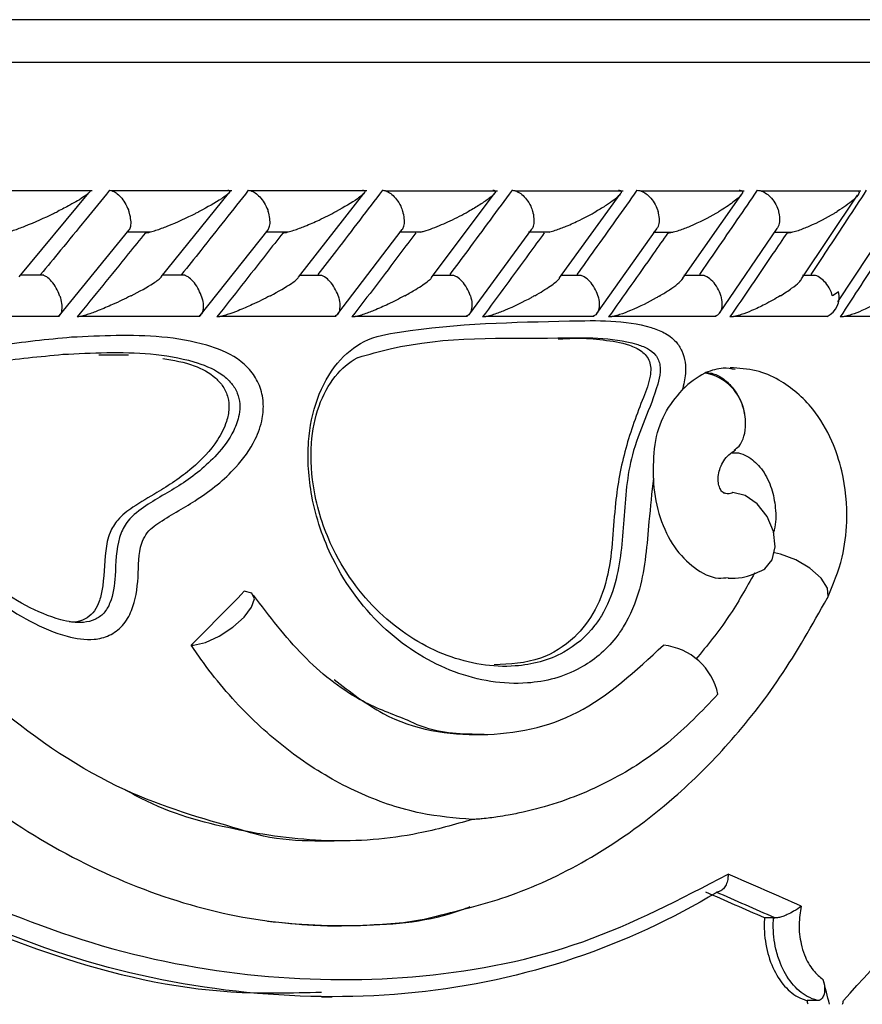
# Model space of a CAD drawing. Header units: millimetres. Extents: x 67.9 to 154, y 110.8 to 178.6.
# Tile 67 of 109: x 93 to 94, y 125.3 to 126.5. Entities that reach past the tile are written whole.
import ezdxf

# ---------------------------------------------------------------- set-up
doc = ezdxf.new("R2010")
doc.units = ezdxf.units.MM

msp = doc.modelspace()

# ---------------------------------------------------------------- linework, layer by layer
at = {"color": 7, "linetype": 'Continuous', "lineweight": 25}
for p, q in [((86.059, 126.5052), (94.4393, 126.5052)), ((93.1317, 126.3037), (92.986, 126.3037)), ((93.296, 126.3037), (93.155, 126.3037)), ((93.4549, 126.3037), (93.3185, 126.3037)), ((93.6084, 126.3036), (93.4766, 126.3036)), ((93.7564, 126.3036), (93.6294, 126.3036)), ((93.8989, 126.3035), (93.7767, 126.3035)), ((94.0358, 126.3035), (93.9186, 126.3035)), ((93.0457, 126.2028), (93.1277, 126.3014)), ((93.2129, 126.2027), (93.2919, 126.3008)), ((93.3745, 126.2023), (93.4511, 126.3007)), ((93.5307, 126.202), (93.6046, 126.3003)), ((93.6814, 126.2015), (93.7528, 126.2999)), ((93.8267, 126.2011), (93.8955, 126.2996)), ((93.9663, 126.2003), (94.0322, 126.2986)), ((93.0928, 126.157), (93.1753, 126.2579)), ((93.2587, 126.1571), (93.3386, 126.2581)), ((93.4206, 126.1591), (93.4965, 126.2584)), ((93.5758, 126.1594), (93.649, 126.2587)), ((93.7255, 126.1598), (93.7961, 126.259)), ((93.8697, 126.1602), (93.9376, 126.2595)), ((94.0091, 126.1732), (94.0663, 126.2604)), ((93.173, 126.2556), (93.2, 126.2556)), ((93.3359, 126.2556), (93.3618, 126.2556)), ((93.4933, 126.2555), (93.5182, 126.2555)), ((93.6452, 126.2555), (93.6692, 126.2555)), ((93.7916, 126.2554), (93.8147, 126.2554)), ((93.9348, 126.2554), (93.9548, 126.2554)), ((93.0749, 126.2046), (93.0471, 126.2046)), ((93.241, 126.2046), (93.2143, 126.2046)), ((93.4018, 126.2045), (93.3758, 126.2045)), ((93.5571, 126.2045), (93.5319, 126.2045)), ((93.7071, 126.2044), (93.6825, 126.2044)), ((93.8515, 126.2044), (93.8277, 126.2044)), ((93.9828, 126.2043), (93.9674, 126.2043)), ((92.9469, 126.1565), (93.0933, 126.1565)), ((93.1171, 126.1565), (93.2588, 126.1565)), ((93.2817, 126.1564), (93.4187, 126.1564)), ((93.4409, 126.1564), (93.5733, 126.1564)), ((93.5947, 126.1563), (93.7223, 126.1563)), ((93.7431, 126.1563), (93.8659, 126.1563)), ((93.8861, 126.1563), (93.9962, 126.1563)), ((94.0167, 126.1566), (94.129, 126.1566)), ((93.1396, 126.1111), (93.1746, 126.1109)), ((93.8536, 126.0902), (93.8525, 126.0896)), ((93.9332, 125.4488), (93.9226, 125.4488)), ((93.9332, 125.4488), (93.9347, 125.4488)), ((93.4015, 125.3559), (93.4141, 125.3559)), ((93.985, 125.3515), (93.9728, 125.3515))]:
    msp.add_line(p, q, dxfattribs=at)
at = {"color": 1, "linetype": 'Continuous', "lineweight": 25}
msp.add_line((86.009, 126.4552), (94.4819, 126.4552), dxfattribs=at)
at = {"color": 7, "linetype": 'Continuous', "lineweight": 25, "flags": 128}
for points in [[(93.922, 125.8586), (93.923, 125.8593), (93.9316, 125.8699), (93.9352, 125.8852), (93.9331, 125.9031), (93.9257, 125.9207), (93.9141, 125.9356), (93.9, 125.9455), (93.8855, 125.949)], [(93.2509, 125.7696), (93.2649, 125.7728), (93.2811, 125.7802), (93.297, 125.7906), (93.3104, 125.8026), (93.3193, 125.8143), (93.3225, 125.8241), (93.3195, 125.8306), (93.3107, 125.8329)]]:
    msp.add_lwpolyline(points, dxfattribs=at)
at = {"color": 1, "linetype": 'Continuous', "lineweight": 25, "flags": 128}
msp.add_lwpolyline([(93.9967, 125.8251), (93.9974, 125.8268), (93.9967, 125.8367), (93.9892, 125.8484), (93.9761, 125.86), (93.9594, 125.8699), (93.9416, 125.8765), (93.9343, 125.8781)], dxfattribs=at)
at = {"color": 7, "linetype": 'Continuous', "lineweight": 25}
for centre, radius, start, end in [((93.9851, 126.1792), 0.0255, 295.9257, 13.6549), ((93.843, 126.0337), 0.0567, 8.5242, 80.4239), ((93.2483, 125.8005), 0.0311, 269.9145, 274.9186), ((93.7965, 125.6969), 0.0729, 11.763, 84.3652), ((90.5803, 126.3485), 4.3787, 298.7805, 346.8668)]:
    msp.add_arc(centre, radius, start, end, dxfattribs=at)
for centre, major_axis, ratio, start_param, end_param in [((90.584, 125.8012), (4.439, 3.4799), 0.318211, 5.089531, 5.106425), ((90.584, 125.6846), (4.5707, -1.1197), 0.177589, 0.782351, 0.809908), ((90.584, 125.9262), (4.3917, 2.4937), 0.514092, 5.276504, 5.318808), ((90.584, 125.6637), (4.5306, -1.1151), 0.17828, 0.787218, 0.809435), ((90.5794, 125.6655), (4.5506, -1.12), 0.17828, 0.786593, 0.808741), ((90.584, 127.4425), (-3.7625, 12.2147), 0.213088, 4.474822, 4.477222), ((90.584, 127.4425), (-3.7296, 12.1079), 0.213088, 4.473289, 4.473655), ((90.584, 127.9255), (2.5598, 15.0545), 0.251876, 4.583234, 4.583529)]:
    msp.add_ellipse(centre, major_axis=major_axis, ratio=ratio, start_param=start_param, end_param=end_param, dxfattribs=at)
for points, knots in [([(93.1522, 126.3045), (93.1427, 126.2929), (93.1235, 126.2694), (93.0965, 126.2363), (93.0789, 126.215), (93.071, 126.2055)], [0, 0, 0, 0, 0.352654, 0.712616, 1, 1, 1, 1]), ([(93.129, 126.3042), (93.1291, 126.3039), (93.1294, 126.303), (93.1268, 126.3004), (93.1197, 126.2951), (93.1075, 126.2881), (93.0961, 126.2821), (93.091, 126.2796), (93.091, 126.2795)], [0, 0, 0, 0, 0.0654568, 0.1993074, 0.3322446, 0.717321, 0.9961713, 1, 1, 1, 1]), ([(93.1522, 126.3045), (93.1531, 126.3045), (93.1555, 126.3042), (93.16, 126.3018), (93.1654, 126.2968), (93.1705, 126.2898), (93.1734, 126.2837), (93.1747, 126.2802), (93.1749, 126.2796), (93.1749, 126.2795)], [0, 0, 0, 0, 0.115717, 0.305809, 0.501194, 0.725709, 0.950396, 0.993491, 1, 1, 1, 1]), ([(93.3154, 126.3045), (93.3062, 126.2929), (93.2877, 126.2693), (93.2615, 126.2363), (93.2444, 126.215), (93.2369, 126.2055)], [0, 0, 0, 0, 0.353113, 0.713537, 1, 1, 1, 1]), ([(93.2913, 126.3045), (93.2916, 126.3045), (93.2926, 126.3045), (93.2936, 126.3041), (93.2937, 126.3023), (93.29, 126.2989), (93.2791, 126.2912), (93.2674, 126.2846), (93.2576, 126.2796), (93.2576, 126.2795)], [0, 0, 0, 0, 0.02335, 0.073462, 0.134698, 0.325553, 0.472796, 0.996411, 1, 1, 1, 1]), ([(93.3154, 126.3045), (93.3164, 126.3045), (93.319, 126.3042), (93.3236, 126.3018), (93.3292, 126.2968), (93.3343, 126.2898), (93.3373, 126.2837), (93.3386, 126.2802), (93.3388, 126.2796), (93.3388, 126.2795)], [0, 0, 0, 0, 0.115812, 0.305837, 0.501174, 0.72572, 0.95044, 0.993495, 1, 1, 1, 1]), ([(93.4732, 126.3045), (93.4643, 126.2929), (93.4464, 126.2693), (93.4211, 126.2363), (93.4046, 126.2149), (93.3973, 126.2055)], [0, 0, 0, 0, 0.353555, 0.714102, 1, 1, 1, 1]), ([(93.4499, 126.3045), (93.4501, 126.3045), (93.4508, 126.3045), (93.4519, 126.3044), (93.4528, 126.3037), (93.4523, 126.3018), (93.4492, 126.2986), (93.4393, 126.2911), (93.4281, 126.2846), (93.4187, 126.2796), (93.4187, 126.2795)], [0, 0, 0, 0, 0.0130732, 0.044023, 0.1002245, 0.1663566, 0.3297208, 0.4739231, 0.9964125, 1, 1, 1, 1]), ([(93.4732, 126.3045), (93.4734, 126.3045), (93.4751, 126.3045), (93.4789, 126.3035), (93.4845, 126.2997), (93.4901, 126.2938), (93.4944, 126.2868), (93.4965, 126.2817), (93.4971, 126.2796), (93.4972, 126.2795)], [0, 0, 0, 0, 0.0167419, 0.2070718, 0.3985504, 0.5993354, 0.8310375, 0.9934948, 1, 1, 1, 1]), ([(93.6256, 126.3045), (93.617, 126.2929), (93.5997, 126.2693), (93.5753, 126.2363), (93.5594, 126.215), (93.5523, 126.2055)], [0, 0, 0, 0, 0.353342, 0.713673, 1, 1, 1, 1]), ([(93.603, 126.3045), (93.6031, 126.3045), (93.6039, 126.3046), (93.6054, 126.3044), (93.6064, 126.3034), (93.6053, 126.3004), (93.599, 126.2949), (93.5881, 126.2875), (93.5792, 126.2822), (93.5744, 126.2796), (93.5743, 126.2795)], [0, 0, 0, 0, 0.002835, 0.050977, 0.110337, 0.207812, 0.453185, 0.72164, 0.996415, 1, 1, 1, 1]), ([(93.6256, 126.3045), (93.6257, 126.3045), (93.6276, 126.3045), (93.6316, 126.3035), (93.6374, 126.2997), (93.643, 126.2938), (93.6474, 126.2868), (93.6494, 126.2817), (93.6501, 126.2796), (93.6501, 126.2795)], [0, 0, 0, 0, 0.016652, 0.207028, 0.398551, 0.59936, 0.831024, 0.993492, 1, 1, 1, 1]), ([(93.7725, 126.3045), (93.7643, 126.2929), (93.7477, 126.2694), (93.7241, 126.2364), (93.7087, 126.215), (93.7019, 126.2055)], [0, 0, 0, 0, 0.35247, 0.712244, 1, 1, 1, 1]), ([(93.7507, 126.3045), (93.7513, 126.3045), (93.7527, 126.3045), (93.7541, 126.3038), (93.7545, 126.302), (93.7505, 126.2966), (93.7396, 126.2886), (93.7289, 126.2821), (93.7245, 126.2796), (93.7245, 126.2795)], [0, 0, 0, 0, 0.038857, 0.084812, 0.162938, 0.312696, 0.736905, 0.996415, 1, 1, 1, 1]), ([(93.7725, 126.3045), (93.7737, 126.3045), (93.7766, 126.3042), (93.7819, 126.3018), (93.7879, 126.2969), (93.7933, 126.2898), (93.7962, 126.2837), (93.7973, 126.2802), (93.7975, 126.2796), (93.7975, 126.2795)], [0, 0, 0, 0, 0.11561, 0.30578, 0.501222, 0.725698, 0.950344, 0.993485, 1, 1, 1, 1]), ([(93.914, 126.3045), (93.9061, 126.2929), (93.8901, 126.2695), (93.8675, 126.2365), (93.8526, 126.2151), (93.846, 126.2055)], [0, 0, 0, 0, 0.351573, 0.71044, 1, 1, 1, 1]), ([(93.8929, 126.3045), (93.8933, 126.3045), (93.8946, 126.3045), (93.8962, 126.304), (93.8972, 126.3026), (93.8952, 126.2982), (93.8858, 126.2902), (93.8752, 126.2832), (93.8692, 126.2796), (93.8691, 126.2795)], [0, 0, 0, 0, 0.027389, 0.072139, 0.141885, 0.269095, 0.620342, 0.996419, 1, 1, 1, 1]), ([(93.914, 126.3045), (93.9152, 126.3045), (93.9183, 126.3042), (93.9237, 126.3018), (93.9298, 126.2969), (93.9352, 126.2898), (93.9381, 126.2837), (93.9392, 126.2802), (93.9393, 126.2796), (93.9394, 126.2795)], [0, 0, 0, 0, 0.115379, 0.305714, 0.501275, 0.725673, 0.950237, 0.993474, 1, 1, 1, 1]), ([(94.0423, 126.3045), (94.0347, 126.2929), (94.0194, 126.2694), (93.9976, 126.2364), (93.9833, 126.215), (93.977, 126.2055)], [0, 0, 0, 0, 0.351147, 0.71273, 1, 1, 1, 1]), ([(94.0333, 126.3034), (94.0334, 126.3034), (94.0343, 126.3027), (94.0331, 126.2993), (94.028, 126.2936), (94.0187, 126.2864), (94.0119, 126.2819), (94.0082, 126.2796), (94.0082, 126.2795)], [0, 0, 0, 0, 0.014335, 0.137668, 0.465516, 0.728745, 0.99598, 1, 1, 1, 1]), ([(93.0271, 126.2545), (93.0277, 126.2546), (93.0292, 126.2547), (93.0334, 126.2556), (93.0415, 126.2581), (93.0605, 126.2653), (93.0775, 126.2729), (93.0894, 126.2788), (93.0909, 126.2795), (93.091, 126.2795)], [0, 0, 0, 0, 0.042786, 0.100388, 0.193836, 0.38606, 0.920541, 0.996406, 1, 1, 1, 1]), ([(93.1753, 126.2579), (93.176, 126.2592), (93.1775, 126.2623), (93.1775, 126.2693), (93.1763, 126.2754), (93.1752, 126.2788), (93.175, 126.2795), (93.1749, 126.2795)], [0, 0, 0, 0, 0.268947, 0.598111, 0.92752, 0.990458, 1, 1, 1, 1]), ([(93.1943, 126.2545), (93.195, 126.2546), (93.1966, 126.2547), (93.2009, 126.2556), (93.209, 126.2581), (93.228, 126.2653), (93.2446, 126.273), (93.256, 126.2788), (93.2575, 126.2795), (93.2576, 126.2795)], [0, 0, 0, 0, 0.042956, 0.100766, 0.194516, 0.387196, 0.921582, 0.996403, 1, 1, 1, 1]), ([(93.3386, 126.2581), (93.3393, 126.2594), (93.3409, 126.2624), (93.3412, 126.2693), (93.3401, 126.2754), (93.339, 126.2788), (93.3388, 126.2795), (93.3388, 126.2795)], [0, 0, 0, 0, 0.256903, 0.591523, 0.926397, 0.990308, 1, 1, 1, 1]), ([(93.3562, 126.2545), (93.3569, 126.2546), (93.3586, 126.2547), (93.363, 126.2556), (93.3711, 126.2581), (93.3837, 126.2629), (93.4006, 126.2703), (93.4123, 126.2762), (93.4186, 126.2795), (93.4187, 126.2795)], [0, 0, 0, 0, 0.0427322, 0.1004528, 0.1939263, 0.3857616, 0.648647, 0.9964065, 1, 1, 1, 1]), ([(93.4965, 126.2584), (93.4972, 126.2596), (93.4989, 126.2625), (93.4994, 126.2693), (93.4984, 126.2754), (93.4974, 126.2788), (93.4972, 126.2795), (93.4972, 126.2795)], [0, 0, 0, 0, 0.242875, 0.583818, 0.92502, 0.990126, 1, 1, 1, 1]), ([(93.5183, 126.2554), (93.5196, 126.2558), (93.5242, 126.2569), (93.5365, 126.2613), (93.5543, 126.2691), (93.5676, 126.2758), (93.5743, 126.2795), (93.5743, 126.2795)], [0, 0, 0, 0, 0.063346, 0.218744, 0.574024, 0.996037, 1, 1, 1, 1]), ([(93.6489, 126.2588), (93.6496, 126.2599), (93.6515, 126.2626), (93.6521, 126.2693), (93.6513, 126.2754), (93.6503, 126.2788), (93.6501, 126.2795), (93.6501, 126.2795)], [0, 0, 0, 0, 0.226106, 0.574576, 0.923309, 0.989902, 1, 1, 1, 1]), ([(93.6692, 126.2554), (93.6694, 126.2554), (93.6718, 126.2559), (93.679, 126.2582), (93.6912, 126.2628), (93.7075, 126.2703), (93.7186, 126.2762), (93.7244, 126.2795), (93.7245, 126.2795)], [0, 0, 0, 0, 0.011856, 0.114191, 0.324291, 0.612839, 0.996056, 1, 1, 1, 1]), ([(93.7959, 126.2592), (93.7966, 126.2601), (93.7985, 126.2628), (93.7994, 126.2693), (93.7986, 126.2754), (93.7977, 126.2788), (93.7975, 126.2795), (93.7975, 126.2795)], [0, 0, 0, 0, 0.206139, 0.563545, 0.921215, 0.989629, 1, 1, 1, 1]), ([(93.8091, 126.2545), (93.81, 126.2546), (93.8119, 126.2547), (93.8165, 126.2557), (93.8248, 126.2581), (93.8431, 126.2654), (93.858, 126.273), (93.8679, 126.2788), (93.8691, 126.2795), (93.8691, 126.2795)], [0, 0, 0, 0, 0.0432953, 0.1010417, 0.1950136, 0.3888594, 0.9279854, 0.9964069, 1, 1, 1, 1]), ([(93.9374, 126.2596), (93.9381, 126.2604), (93.94, 126.263), (93.941, 126.2693), (93.9404, 126.2754), (93.9396, 126.2788), (93.9394, 126.2795), (93.9394, 126.2795)], [0, 0, 0, 0, 0.182668, 0.550554, 0.918702, 0.989304, 1, 1, 1, 1]), ([(93.9492, 126.2545), (93.95, 126.2546), (93.952, 126.2547), (93.9567, 126.2556), (93.9649, 126.2581), (93.9829, 126.2653), (93.9974, 126.273), (94.0069, 126.2788), (94.0081, 126.2795), (94.0082, 126.2795)], [0, 0, 0, 0, 0.04279, 0.100057, 0.193225, 0.385501, 0.92311, 0.996412, 1, 1, 1, 1]), ([(93.1943, 126.2545), (93.1876, 126.2463), (93.161, 126.2132), (93.134, 126.1802), (93.1139, 126.1555)], [0, 0, 0, 0, 0.250973, 1, 1, 1, 1]), ([(93.3562, 126.2545), (93.3497, 126.2463), (93.3239, 126.2132), (93.2978, 126.1802), (93.2783, 126.1555)], [0, 0, 0, 0, 0.251159, 1, 1, 1, 1]), ([(93.5126, 126.2545), (93.5063, 126.2463), (93.4814, 126.2132), (93.4562, 126.1802), (93.4373, 126.1555)], [0, 0, 0, 0, 0.25101, 1, 1, 1, 1]), ([(93.6636, 126.2545), (93.6576, 126.2463), (93.6336, 126.2133), (93.6092, 126.1803), (93.591, 126.1555)], [0, 0, 0, 0, 0.250246, 1, 1, 1, 1]), ([(93.8091, 126.2545), (93.8034, 126.2463), (93.7802, 126.2133), (93.7568, 126.1803), (93.7392, 126.1555)], [0, 0, 0, 0, 0.249337, 1, 1, 1, 1]), ([(93.9492, 126.2545), (93.9437, 126.2464), (93.9214, 126.2134), (93.8989, 126.1803), (93.8819, 126.1555)], [0, 0, 0, 0, 0.247955, 1, 1, 1, 1]), ([(94.0759, 126.2545), (94.0706, 126.2463), (94.0494, 126.2133), (94.0278, 126.1803), (94.0116, 126.1555)], [0, 0, 0, 0, 0.249687, 1, 1, 1, 1]), ([(93.0934, 126.1805), (93.0934, 126.1806), (93.0923, 126.1836), (93.0896, 126.1898), (93.0842, 126.1975), (93.079, 126.2027), (93.0759, 126.2039), (93.0748, 126.2044)], [0, 0, 0, 0, 0.007734, 0.289856, 0.572377, 0.842334, 1, 1, 1, 1]), ([(93.1774, 126.1805), (93.1775, 126.1805), (93.1873, 126.1855), (93.1988, 126.1919), (93.2098, 126.1992), (93.212, 126.2015), (93.2131, 126.2026)], [0, 0, 0, 0, 0.004457, 0.648156, 0.831347, 1, 1, 1, 1]), ([(93.26, 126.1805), (93.2599, 126.1806), (93.2589, 126.1836), (93.2561, 126.1898), (93.2507, 126.1975), (93.2453, 126.2027), (93.2421, 126.2039), (93.241, 126.2043)], [0, 0, 0, 0, 0.007752, 0.290902, 0.574456, 0.845338, 1, 1, 1, 1]), ([(93.3412, 126.1805), (93.3412, 126.1805), (93.3507, 126.1855), (93.3617, 126.1918), (93.3719, 126.199), (93.3737, 126.2012), (93.3746, 126.2022)], [0, 0, 0, 0, 0.004548, 0.659587, 0.843363, 1, 1, 1, 1]), ([(93.421, 126.1805), (93.421, 126.1806), (93.42, 126.1836), (93.4172, 126.1898), (93.4117, 126.1975), (93.4061, 126.2027), (93.4029, 126.2039), (93.4017, 126.2043)], [0, 0, 0, 0, 0.007786, 0.29233, 0.57728, 0.849472, 1, 1, 1, 1]), ([(93.4995, 126.1805), (93.4995, 126.1805), (93.5041, 126.183), (93.5148, 126.1891), (93.5247, 126.1959), (93.5303, 126.2006), (93.5308, 126.2016), (93.5309, 126.2018)], [0, 0, 0, 0, 0.0046287, 0.3357922, 0.8164393, 0.9623863, 1, 1, 1, 1]), ([(93.5766, 126.1805), (93.5765, 126.1806), (93.5756, 126.1836), (93.5728, 126.1898), (93.5672, 126.1975), (93.5616, 126.2026), (93.5582, 126.2038), (93.5571, 126.2042)], [0, 0, 0, 0, 0.007834, 0.294062, 0.580697, 0.854512, 1, 1, 1, 1]), ([(93.6523, 126.1805), (93.6524, 126.1805), (93.6558, 126.1824), (93.6623, 126.1863), (93.6723, 126.1929), (93.6799, 126.1983), (93.6814, 126.2011), (93.6816, 126.2014)], [0, 0, 0, 0, 0.004736, 0.264888, 0.527676, 0.942295, 1, 1, 1, 1]), ([(93.7266, 126.1805), (93.7266, 126.1806), (93.7257, 126.1836), (93.723, 126.1898), (93.7174, 126.1975), (93.7116, 126.2026), (93.7082, 126.2038), (93.707, 126.2042)], [0, 0, 0, 0, 0.007889, 0.295786, 0.584092, 0.859553, 1, 1, 1, 1]), ([(93.7996, 126.1805), (93.7997, 126.1805), (93.8037, 126.1829), (93.8111, 126.1875), (93.8211, 126.1945), (93.825, 126.1988), (93.827, 126.201)], [0, 0, 0, 0, 0.004846, 0.331192, 0.664226, 1, 1, 1, 1]), ([(93.8712, 126.1805), (93.8712, 126.1806), (93.8703, 126.1836), (93.8677, 126.1898), (93.862, 126.1974), (93.8562, 126.2026), (93.8526, 126.2037), (93.8515, 126.2041)], [0, 0, 0, 0, 0.007949, 0.297456, 0.58737, 0.864456, 1, 1, 1, 1]), ([(93.9414, 126.1805), (93.9415, 126.1805), (93.9463, 126.1835), (93.9542, 126.1888), (93.963, 126.1955), (93.9654, 126.199), (93.9663, 126.2003)], [0, 0, 0, 0, 0.004999, 0.429156, 0.787739, 1, 1, 1, 1]), ([(94.0026, 126.1805), (94.0025, 126.1806), (94.0018, 126.1829), (93.9998, 126.1883), (93.9952, 126.1955), (93.9892, 126.201), (93.9849, 126.204), (93.9828, 126.2044), (93.9828, 126.2044)], [0, 0, 0, 0, 0.008012, 0.23398, 0.515641, 0.760449, 0.99792, 1, 1, 1, 1]), ([(93.0934, 126.1805), (93.0935, 126.1804), (93.0945, 126.1774), (93.0961, 126.1712), (93.0961, 126.1635), (93.0946, 126.1584), (93.0926, 126.1572), (93.0919, 126.1568)], [0, 0, 0, 0, 0.007902, 0.296289, 0.58509, 0.860888, 1, 1, 1, 1]), ([(93.1774, 126.1805), (93.1773, 126.1805), (93.1705, 126.177), (93.1581, 126.171), (93.1406, 126.1636), (93.1281, 126.1589), (93.1203, 126.1565), (93.1161, 126.1556), (93.1145, 126.1555), (93.1139, 126.1555)], [0, 0, 0, 0, 0.003583, 0.362679, 0.622385, 0.807431, 0.898033, 0.95455, 1, 1, 1, 1]), ([(93.26, 126.1805), (93.26, 126.1804), (93.261, 126.1774), (93.2625, 126.1712), (93.2623, 126.1635), (93.2605, 126.1584), (93.2582, 126.1572), (93.2574, 126.1568)], [0, 0, 0, 0, 0.007847, 0.294601, 0.581769, 0.855947, 1, 1, 1, 1]), ([(93.3412, 126.1805), (93.3411, 126.1805), (93.3377, 126.1787), (93.3309, 126.1752), (93.3185, 126.1693), (93.3052, 126.1635), (93.2928, 126.1589), (93.285, 126.1565), (93.2807, 126.1556), (93.279, 126.1555), (93.2783, 126.1555)], [0, 0, 0, 0, 0.003584, 0.184786, 0.364582, 0.623232, 0.807722, 0.898201, 0.954727, 1, 1, 1, 1]), ([(93.421, 126.1805), (93.421, 126.1804), (93.422, 126.1774), (93.4233, 126.1712), (93.4229, 126.1635), (93.4208, 126.1583), (93.4183, 126.1571), (93.4175, 126.1567)], [0, 0, 0, 0, 0.0077971, 0.2928955, 0.5784054, 0.8509759, 1, 1, 1, 1]), ([(93.4995, 126.1805), (93.4994, 126.1805), (93.4932, 126.1771), (93.4817, 126.1712), (93.465, 126.1638), (93.4525, 126.159), (93.4444, 126.1566), (93.44, 126.1556), (93.4381, 126.1555), (93.4374, 126.1555), (93.4373, 126.1555)], [0, 0, 0, 0, 0.003585, 0.349532, 0.614369, 0.803756, 0.896002, 0.953183, 0.999238, 1, 1, 1, 1]), ([(93.5766, 126.1805), (93.5766, 126.1804), (93.5776, 126.1774), (93.5788, 126.1712), (93.5781, 126.1635), (93.5757, 126.1583), (93.573, 126.1571), (93.572, 126.1567)], [0, 0, 0, 0, 0.007762, 0.291477, 0.575602, 0.846864, 1, 1, 1, 1]), ([(93.6523, 126.1805), (93.6522, 126.1805), (93.6508, 126.1797), (93.6402, 126.1738), (93.6247, 126.1661), (93.6063, 126.159), (93.5982, 126.1565), (93.5937, 126.1556), (93.5917, 126.1555), (93.591, 126.1555), (93.591, 126.1555)], [0, 0, 0, 0, 0.0035888, 0.0814994, 0.6158273, 0.8044445, 0.8963862, 0.9534443, 0.99951, 1, 1, 1, 1]), ([(93.7266, 126.1805), (93.7267, 126.1804), (93.7276, 126.1774), (93.7287, 126.1712), (93.7277, 126.1635), (93.7251, 126.1583), (93.7222, 126.1571), (93.7211, 126.1566)], [0, 0, 0, 0, 0.007742, 0.290431, 0.573526, 0.843854, 1, 1, 1, 1]), ([(93.7996, 126.1805), (93.7996, 126.1805), (93.7981, 126.1796), (93.7878, 126.1737), (93.7727, 126.166), (93.7546, 126.1589), (93.7465, 126.1565), (93.742, 126.1556), (93.7399, 126.1555), (93.7392, 126.1555), (93.7392, 126.1555)], [0, 0, 0, 0, 0.003586, 0.087795, 0.619053, 0.80604, 0.897262, 0.953958, 0.999881, 1, 1, 1, 1]), ([(93.8712, 126.1805), (93.8712, 126.1804), (93.8721, 126.1774), (93.8731, 126.1712), (93.8719, 126.1635), (93.8689, 126.1583), (93.8659, 126.1571), (93.8648, 126.1566)], [0, 0, 0, 0, 0.007738, 0.289716, 0.572096, 0.84183, 1, 1, 1, 1]), ([(93.9414, 126.1805), (93.9413, 126.1805), (93.9357, 126.177), (93.9251, 126.1711), (93.9094, 126.1636), (93.8974, 126.1589), (93.8894, 126.1565), (93.8848, 126.1556), (93.8827, 126.1555), (93.8819, 126.1555), (93.8819, 126.1555)], [0, 0, 0, 0, 0.0035759, 0.3591687, 0.6213613, 0.8073443, 0.897962, 0.9542513, 0.9998226, 1, 1, 1, 1]), ([(94.0098, 126.1852), (94.0075, 126.1836), (94.0052, 126.182), (94.0026, 126.1805), (94.0026, 126.1805)], [0, 0, 0, 0, 0.978373, 1, 1, 1, 1]), ([(94.07, 126.1805), (94.0699, 126.1805), (94.0686, 126.1796), (94.0591, 126.1737), (94.0449, 126.166), (94.0273, 126.1589), (94.0192, 126.1565), (94.0146, 126.1556), (94.0124, 126.1555), (94.0116, 126.1555), (94.0116, 126.1555)], [0, 0, 0, 0, 0.003579, 0.088017, 0.620449, 0.806987, 0.897761, 0.954085, 0.999597, 1, 1, 1, 1]), ([(93.7919, 125.966), (93.7901, 125.949), (93.7855, 125.9054), (93.7812, 125.8433), (93.7624, 125.799), (93.7395, 125.766), (93.7028, 125.7362), (93.637, 125.7195), (93.5567, 125.7325), (93.4746, 125.7819), (93.4159, 125.8581), (93.3881, 125.939), (93.3835, 126.0051), (93.3944, 126.0604), (93.4177, 126.1026), (93.4526, 126.131), (93.548, 126.148), (93.6609, 126.1499), (93.7637, 126.1525), (93.8047, 126.1378), (93.8175, 126.1288), (93.8259, 126.116), (93.8297, 126.1027), (93.8301, 126.0865), (93.8275, 126.0759), (93.8259, 126.0696)], [0, 0, 0, 0, 0.033052, 0.085025, 0.118228, 0.129569, 0.172985, 0.228261, 0.301975, 0.376413, 0.450985, 0.502261, 0.543379, 0.576527, 0.609905, 0.640198, 0.675367, 0.845989, 0.931325, 0.94569, 0.960158, 0.969378, 0.978629, 0.987196, 1, 1, 1, 1]), ([(93.1073, 126.1316), (93.1249, 126.1324), (93.1786, 126.1351), (93.245, 126.1317), (93.2977, 126.1113), (93.3184, 126.0934), (93.3293, 126.0755), (93.3338, 126.0557), (93.3323, 126.0334), (93.3224, 126.0059), (93.297, 125.9717), (93.2575, 125.9407), (93.22, 125.9206), (93.1963, 125.9038), (93.1857, 125.8809), (93.1869, 125.8493), (93.1818, 125.8151), (93.1682, 125.7916), (93.1522, 125.7799), (93.1295, 125.7745), (93.0821, 125.7822), (93.0072, 125.8267), (92.9311, 125.8906), (92.8809, 125.951), (92.8616, 125.9897), (92.856, 126.0167), (92.8596, 126.0406), (92.8698, 126.061), (92.8955, 126.086), (92.9484, 126.1076), (93.0229, 126.1235), (93.0788, 126.1289), (93.1073, 126.1316)], [0, 0, 0, 0, 0.0431557, 0.1319804, 0.1642992, 0.1810664, 0.1951837, 0.209357, 0.2220216, 0.2400837, 0.2698018, 0.3156676, 0.3568957, 0.3736739, 0.3815956, 0.4091122, 0.4362741, 0.4511753, 0.4662246, 0.4811888, 0.507226, 0.5818162, 0.6810471, 0.7305635, 0.7510547, 0.7717555, 0.785665, 0.7995839, 0.8188934, 0.8634736, 0.9303226, 1, 1, 1, 1]), ([(93.4448, 126.108), (93.4444, 126.1078), (93.4344, 126.1027), (93.4157, 126.0868), (93.3965, 126.051), (93.3872, 126.0031), (93.3914, 125.9437), (93.4169, 125.8694), (93.4714, 125.7985), (93.5481, 125.7521), (93.6228, 125.7398), (93.6832, 125.7551), (93.716, 125.7819), (93.7358, 125.8109), (93.7522, 125.8511), (93.7572, 125.9175), (93.7631, 126.0009), (93.7911, 126.0516), (93.8, 126.0882), (93.7999, 126.0982), (93.7981, 126.1053), (93.7934, 126.1129), (93.7844, 126.1193), (93.7472, 126.1326), (93.6472, 126.1285), (93.5361, 126.1341), (93.4572, 126.1115), (93.4448, 126.108)], [0, 0, 0, 0, 0.001084, 0.026664, 0.05422, 0.083432, 0.120738, 0.168239, 0.238257, 0.308796, 0.37861, 0.429994, 0.468906, 0.478845, 0.507998, 0.557019, 0.607303, 0.667699, 0.677381, 0.68214, 0.686818, 0.691997, 0.702403, 0.714829, 0.797825, 0.968074, 1, 1, 1, 1]), ([(93.6801, 126.1297), (93.6873, 126.1301), (93.7053, 126.1312), (93.7329, 126.1289), (93.7588, 126.1249), (93.7758, 126.1175), (93.7837, 126.1103), (93.7876, 126.1036), (93.7892, 126.0949), (93.7878, 126.0799), (93.7755, 126.0494), (93.7578, 126.002), (93.7447, 125.9311), (93.7439, 125.8643), (93.7251, 125.8095), (93.6975, 125.7742), (93.6565, 125.7489), (93.623, 125.7473), (93.6046, 125.7464)], [0, 0, 0, 0, 0.0447014, 0.1119956, 0.1794008, 0.2132172, 0.2268928, 0.2407212, 0.2528115, 0.267423, 0.3100251, 0.4137528, 0.5166742, 0.647866, 0.7199697, 0.7922723, 0.8853511, 1, 1, 1, 1]), ([(93.0972, 126.1116), (93.0701, 126.109), (93.0156, 126.1038), (92.9466, 126.0895), (92.9032, 126.0722), (92.8829, 126.0582), (92.8725, 126.0485), (92.8647, 126.0339), (92.8621, 126.0169), (92.8669, 125.9961), (92.8841, 125.9623), (92.9318, 125.9054), (93.0042, 125.8445), (93.0746, 125.8021), (93.1171, 125.7948), (93.1347, 125.7987), (93.146, 125.8066), (93.1561, 125.8241), (93.1597, 125.8554), (93.1596, 125.8885), (93.1726, 125.9171), (93.1988, 125.9374), (93.2373, 125.9575), (93.2743, 125.9867), (93.2967, 126.0163), (93.3047, 126.038), (93.3059, 126.0535), (93.3029, 126.0667), (93.2951, 126.0792), (93.2781, 126.0935), (93.2295, 126.112), (93.1663, 126.115), (93.1144, 126.1124), (93.0972, 126.1116)], [0, 0, 0, 0, 0.072517, 0.145702, 0.183451, 0.189906, 0.206339, 0.216864, 0.22716, 0.244201, 0.263449, 0.314217, 0.419408, 0.49635, 0.520331, 0.532257, 0.543043, 0.55396, 0.578404, 0.612357, 0.62637, 0.649984, 0.695239, 0.741897, 0.769931, 0.78495, 0.794286, 0.804227, 0.814771, 0.829002, 0.860254, 0.953698, 1, 1, 1, 1]), ([(93.215, 126.1066), (93.2274, 126.1046), (93.2492, 126.1012), (93.2731, 126.0883), (93.2861, 126.0742), (93.2919, 126.0616), (93.2932, 126.047), (93.2895, 126.0293), (93.276, 126.0035), (93.248, 125.9746), (93.2127, 125.9513), (93.1822, 125.9343), (93.1626, 125.9195), (93.1512, 125.9013), (93.1454, 125.8723), (93.1462, 125.8435), (93.1398, 125.8188), (93.133, 125.807), (93.1229, 125.7993), (93.1128, 125.7959), (93.1064, 125.7967), (93.1045, 125.797)], [0, 0, 0, 0, 0.093921, 0.1643481, 0.1938924, 0.2237197, 0.2501534, 0.281839, 0.3333869, 0.4359151, 0.5543633, 0.6332937, 0.6871292, 0.7243045, 0.769755, 0.8662164, 0.8988183, 0.9256351, 0.9525617, 0.9859103, 1, 1, 1, 1]), ([(93.8883, 126.0936), (93.8836, 126.0945), (93.872, 126.0967), (93.8604, 126.0926), (93.8536, 126.0902)], [0, 0, 0, 0, 0.406299, 1, 1, 1, 1]), ([(93.9966, 125.825), (94.0032, 125.8406), (94.015, 125.8684), (94.0213, 125.9207), (94.017, 125.9678), (94.0019, 126.013), (93.9791, 126.0516), (93.9466, 126.0796), (93.9123, 126.094), (93.8925, 126.0952), (93.8823, 126.0959)], [0, 0, 0, 0, 0.145033, 0.258534, 0.422654, 0.525356, 0.652255, 0.810082, 0.901571, 1, 1, 1, 1]), ([(93.8525, 126.0896), (93.8433, 126.0841), (93.834, 126.0785), (93.826, 126.0698), (93.8259, 126.0696)], [0, 0, 0, 0, 0.981532, 1, 1, 1, 1]), ([(93.8536, 126.0902), (93.856, 126.09), (93.8624, 126.0895), (93.8734, 126.0842), (93.8849, 126.0737), (93.8939, 126.0595), (93.8978, 126.0483), (93.899, 126.0425), (93.8991, 126.0421)], [0, 0, 0, 0, 0.125013, 0.339598, 0.554303, 0.769069, 0.983833, 1, 1, 1, 1]), ([(93.7919, 125.966), (93.792, 125.9793), (93.7922, 126.0059), (93.8032, 126.0428), (93.8184, 126.0607), (93.8259, 126.0696)], [0, 0, 0, 0, 0.336148, 0.672122, 1, 1, 1, 1]), ([(93.8869, 125.999), (93.8889, 126.0004), (93.8942, 126.004), (93.8991, 126.015), (93.9009, 126.0283), (93.9, 126.0377), (93.8992, 126.0417), (93.8991, 126.0421)], [0, 0, 0, 0, 0.187842, 0.483265, 0.779194, 0.978475, 1, 1, 1, 1]), ([(93.8758, 125.9479), (93.8745, 125.9487), (93.872, 125.9502), (93.8693, 125.9554), (93.8679, 125.9621), (93.8682, 125.97), (93.8704, 125.9784), (93.8745, 125.9866), (93.8806, 125.9941), (93.8857, 125.9974), (93.8884, 125.9991)], [0, 0, 0, 0, 0.119187, 0.237674, 0.356053, 0.475515, 0.59771, 0.724551, 0.857876, 1, 1, 1, 1]), ([(93.8851, 125.9955), (93.8858, 125.9956), (93.8931, 125.9967), (93.9061, 125.9905), (93.9214, 125.9757), (93.9316, 125.9549), (93.9361, 125.9306), (93.9363, 125.9118), (93.9334, 125.9027), (93.933, 125.9014)], [0, 0, 0, 0, 0.021269, 0.233136, 0.416042, 0.607138, 0.779761, 0.968637, 1, 1, 1, 1]), ([(93.7919, 125.966), (93.792, 125.9638), (93.7927, 125.9479), (93.7985, 125.9186), (93.8155, 125.8835), (93.8397, 125.8591), (93.8626, 125.8471), (93.8762, 125.8487), (93.8801, 125.8492)], [0, 0, 0, 0, 0.033505, 0.252309, 0.471258, 0.690826, 0.91132, 1, 1, 1, 1]), ([(93.8855, 125.949), (93.8836, 125.9482), (93.8801, 125.9469), (93.8765, 125.948), (93.8749, 125.9486)], [0, 0, 0, 0, 0.541666, 1, 1, 1, 1]), ([(93.3058, 125.5528), (93.2604, 125.5658), (93.1616, 125.5942), (93.0396, 125.6759), (92.9416, 125.7673), (92.8967, 125.8255), (92.8736, 125.8555)], [0, 0, 0, 0, 0.285606, 0.6216829, 0.8051781, 1, 1, 1, 1]), ([(93.911, 125.8545), (93.9012, 125.8369), (93.8805, 125.8001), (93.8552, 125.7691), (93.8419, 125.7529)], [0, 0, 0, 0, 0.47733, 1, 1, 1, 1]), ([(93.8801, 125.8484), (93.8855, 125.8483), (93.8998, 125.8481), (93.9135, 125.8546), (93.922, 125.8586)], [0, 0, 0, 0, 0.3781983, 1, 1, 1, 1]), ([(93.5003, 125.6822), (93.4821, 125.6892), (93.4395, 125.7055), (93.3774, 125.7548), (93.3403, 125.8037), (93.3215, 125.8283)], [0, 0, 0, 0, 0.269489, 0.631945, 1, 1, 1, 1]), ([(93.5366, 125.4509), (93.5661, 125.4582), (93.6295, 125.4739), (93.7242, 125.5196), (93.8095, 125.581), (93.8826, 125.6539), (93.9439, 125.7315), (93.9787, 125.7932), (93.9966, 125.8251)], [0, 0, 0, 0, 0.155063, 0.33298, 0.533398, 0.679713, 0.834668, 1, 1, 1, 1]), ([(92.7986, 125.7956), (92.8178, 125.7704), (92.8676, 125.7049), (92.9608, 125.615), (93.077, 125.5332), (93.1995, 125.4757), (93.3245, 125.4426), (93.4475, 125.4373), (93.5325, 125.4449), (93.573, 125.4608), (93.5764, 125.4621)], [0, 0, 0, 0, 0.094517, 0.245946, 0.395999, 0.545135, 0.6927, 0.839744, 0.986799, 1, 1, 1, 1]), ([(93.5789, 125.5645), (93.5587, 125.5662), (93.5151, 125.5699), (93.4478, 125.5926), (93.3802, 125.6302), (93.3171, 125.6825), (93.2743, 125.7315), (93.2529, 125.7626), (93.2482, 125.7694)], [0, 0, 0, 0, 0.165654, 0.357318, 0.554484, 0.746567, 0.94418, 1, 1, 1, 1]), ([(93.4162, 125.7293), (93.4351, 125.7146), (93.4887, 125.6731), (93.5908, 125.6575), (93.708, 125.6807), (93.7713, 125.7395), (93.8037, 125.7695)], [0, 0, 0, 0, 0.151555, 0.430202, 0.709034, 1, 1, 1, 1]), ([(93.8679, 125.7118), (93.8488, 125.6919), (93.8105, 125.6522), (93.742, 125.6081), (93.6835, 125.5843), (93.6416, 125.5737), (93.6232, 125.5699), (93.61, 125.5678), (93.5998, 125.5663), (93.5919, 125.5654), (93.5858, 125.5649), (93.5821, 125.5646), (93.58, 125.5645), (93.5792, 125.5645), (93.5789, 125.5645)], [0, 0, 0, 0, 0.251195, 0.502412, 0.760252, 0.835118, 0.886182, 0.921269, 0.945638, 0.969178, 0.982685, 0.991202, 0.997437, 1, 1, 1, 1]), ([(93.5928, 125.6644), (93.5678, 125.6648), (93.5365, 125.6653), (93.5064, 125.6794), (93.5003, 125.6822)], [0, 0, 0, 0, 0.795755, 1, 1, 1, 1]), ([(93.5789, 125.5645), (93.5579, 125.5585), (93.5025, 125.5429), (93.4081, 125.5357), (93.2984, 125.5509), (93.2181, 125.573), (93.1771, 125.5957), (93.171, 125.5991)], [0, 0, 0, 0, 0.162023, 0.426017, 0.689986, 0.95397, 1, 1, 1, 1]), ([(93.4313, 125.5395), (93.3912, 125.5386), (93.3495, 125.5376), (93.3074, 125.5522), (93.3058, 125.5528)], [0, 0, 0, 0, 0.9629753, 1, 1, 1, 1]), ([(92.9415, 125.4922), (93.0047, 125.4657), (93.1327, 125.4118), (93.329, 125.3749), (93.524, 125.3743), (93.712, 125.4124), (93.824, 125.4711), (93.8798, 125.5003)], [0, 0, 0, 0, 0.191598, 0.388152, 0.588614, 0.794988, 1, 1, 1, 1]), ([(93.8798, 125.5003), (93.8798, 125.5002), (93.8798, 125.4987), (93.8797, 125.4948), (93.8783, 125.4891), (93.8754, 125.4838), (93.8715, 125.4801), (93.8684, 125.4795), (93.8669, 125.4791)], [0, 0, 0, 0, 0.008022, 0.150052, 0.374561, 0.586908, 0.793345, 1, 1, 1, 1]), ([(93.8669, 125.4791), (93.8669, 125.4791), (93.8138, 125.4472), (93.7003, 125.3944), (93.5135, 125.3542), (93.3157, 125.3547), (93.1129, 125.3935), (92.9804, 125.4506), (92.9142, 125.4791)], [0, 0, 0, 0, 0.000103, 0.198183, 0.400486, 0.602774, 0.80137, 1, 1, 1, 1]), ([(92.9179, 125.4724), (92.9742, 125.4483), (93.0992, 125.3949), (93.264, 125.3578), (93.3662, 125.3606), (93.4016, 125.3616)], [0, 0, 0, 0, 0.349411, 0.774807, 1, 1, 1, 1]), ([(93.9659, 125.4626), (93.9659, 125.4626), (93.9633, 125.4607), (93.9583, 125.4571), (93.9504, 125.4529), (93.9442, 125.4504), (93.9389, 125.4489), (93.9361, 125.4488), (93.9347, 125.4488)], [0, 0, 0, 0, 0.005247, 0.334717, 0.561693, 0.713018, 0.856326, 1, 1, 1, 1]), ([(93.9659, 125.4626), (93.9648, 125.4555), (93.9623, 125.4408), (93.9647, 125.4207), (93.9703, 125.4022), (93.9789, 125.3866), (93.9877, 125.3794), (93.9918, 125.3761)], [0, 0, 0, 0, 0.211149, 0.434525, 0.570082, 0.797736, 1, 1, 1, 1]), ([(93.3379, 125.4451), (93.356, 125.4431), (93.3966, 125.4386), (93.4628, 125.4403), (93.5114, 125.4438), (93.5365, 125.4509), (93.5366, 125.4509)], [0, 0, 0, 0, 0.265387, 0.598103, 0.998679, 1, 1, 1, 1]), ([(93.9226, 125.4488), (93.9225, 125.4459), (93.9219, 125.433), (93.9247, 125.41), (93.9346, 125.3833), (93.95, 125.3629), (93.9638, 125.3541), (93.9716, 125.3519), (93.9728, 125.3515)], [0, 0, 0, 0, 0.065521, 0.287832, 0.510104, 0.733494, 0.959528, 1, 1, 1, 1]), ([(93.985, 125.3515), (93.9809, 125.353), (93.97, 125.3567), (93.954, 125.3709), (93.9421, 125.3913), (93.9346, 125.4152), (93.9325, 125.4339), (93.9331, 125.4463), (93.9332, 125.4488)], [0, 0, 0, 0, 0.136593, 0.361698, 0.587326, 0.721994, 0.944215, 1, 1, 1, 1]), ([(93.9918, 125.3761), (93.9924, 125.373), (93.9937, 125.3669), (93.9931, 125.3593), (93.9908, 125.354), (93.9878, 125.3518), (93.9856, 125.3516), (93.985, 125.3515)], [0, 0, 0, 0, 0.2666968, 0.5117896, 0.7155839, 0.9205464, 1, 1, 1, 1])]:
    msp.add_open_spline(points, degree=3, knots=knots, dxfattribs=at)

doc.saveas('drawing.dxf')
